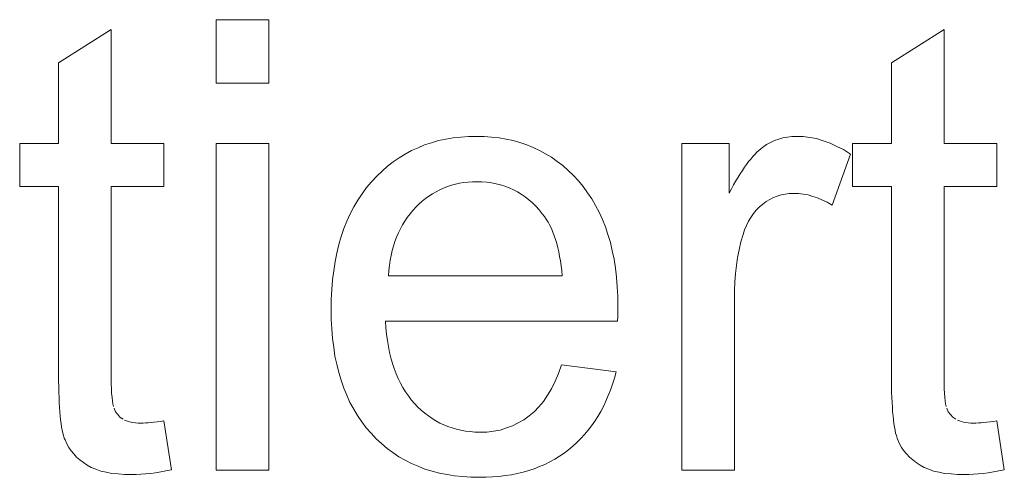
# Model space of a CAD drawing. Extents: x 1101 to 1942, y 41 to 882.
# Tile 81 of 113: x 1285.95 to 1291.41, y 823.62 to 826.16. Entities that reach past the tile are written whole.
import ezdxf

# ---------------------------------------------------------------- set-up
doc = ezdxf.new("R2010")
doc.units = 0
doc.layers.get('0').update_dxf_attribs({"lineweight": 13})
doc.layers.add('Beschriftung', color=7, linetype='Continuous', lineweight=25)

# ---------------------------------------------------------------- blocks, each defined once
blk = doc.blocks.new('Referenz-A03CP7E41H', base_point=(1127.7942, 89.8071))
at = {"layer": 'Beschriftung', "color": 0, "lineweight": -2}
for p, q in [((1287.0408, 825.8104), (1287.0408, 826.1629)), ((1287.0408, 826.1629), (1287.3329, 826.1629)), ((1287.3329, 826.1629), (1287.3329, 825.8104)), ((1286.1679, 825.9235), (1286.4601, 826.1078)), ((1286.4601, 826.1078), (1286.4601, 825.475)), ((1290.7864, 825.9235), (1291.0786, 826.1078)), ((1291.0786, 826.1078), (1291.0786, 825.475)), ((1286.1679, 825.475), (1286.1679, 825.9235)), ((1290.7864, 825.475), (1290.7864, 825.9235)), ((1287.3329, 825.8104), (1287.0408, 825.8104)), ((1285.952, 825.2368), (1285.952, 825.475)), ((1285.952, 825.475), (1286.1679, 825.475)), ((1286.4601, 825.475), (1286.7522, 825.475)), ((1286.7522, 825.475), (1286.7522, 825.2368)), ((1287.0408, 823.6628), (1287.0408, 825.475)), ((1287.0408, 825.475), (1287.3329, 825.475)), ((1287.3329, 825.475), (1287.3329, 823.6628)), ((1288.1611, 825.4519), (1288.1974, 825.4677)), ((1288.1974, 825.4677), (1288.2357, 825.4795)), ((1288.2357, 825.4795), (1288.2742, 825.4914)), ((1288.2742, 825.4914), (1288.3147, 825.4992)), ((1288.3147, 825.4992), (1288.3552, 825.5072)), ((1288.3552, 825.5072), (1288.3978, 825.5111)), ((1288.3978, 825.5111), (1288.4403, 825.5151)), ((1288.4403, 825.5151), (1288.485, 825.5151)), ((1288.485, 825.5151), (1288.5282, 825.5151)), ((1288.5282, 825.5151), (1288.5694, 825.5111)), ((1288.5694, 825.5111), (1288.6107, 825.5073)), ((1288.6107, 825.5073), (1288.6499, 825.4996)), ((1288.6499, 825.4996), (1288.6893, 825.4918)), ((1288.6893, 825.4918), (1288.7265, 825.4803)), ((1288.7265, 825.4803), (1288.7638, 825.4686)), ((1288.7638, 825.4686), (1288.7992, 825.4532)), ((1289.6232, 823.6628), (1289.6232, 825.475)), ((1289.6232, 825.475), (1289.8863, 825.475)), ((1289.8863, 825.475), (1289.8863, 825.2004)), ((1290.0721, 825.4538), (1290.0934, 825.4692)), ((1290.0934, 825.4692), (1290.1157, 825.4806)), ((1290.1157, 825.4806), (1290.138, 825.492)), ((1290.138, 825.492), (1290.1615, 825.4997)), ((1290.1615, 825.4997), (1290.1849, 825.5073)), ((1290.1849, 825.5073), (1290.2093, 825.5111)), ((1290.2093, 825.5111), (1290.2339, 825.5151)), ((1290.2339, 825.5151), (1290.2594, 825.5151)), ((1290.2594, 825.5151), (1290.2963, 825.5151)), ((1290.2963, 825.5151), (1290.3335, 825.509)), ((1290.3335, 825.509), (1290.3707, 825.5028)), ((1290.3707, 825.5028), (1290.4083, 825.4905)), ((1290.4083, 825.4905), (1290.4458, 825.4783)), ((1290.4458, 825.4783), (1290.4836, 825.4599)), ((1290.5705, 825.2368), (1290.5705, 825.475)), ((1290.5705, 825.475), (1290.7864, 825.475)), ((1291.0786, 825.475), (1291.3707, 825.475)), ((1291.3707, 825.475), (1291.3707, 825.2368)), ((1288.0563, 825.3968), (1288.0904, 825.4165)), ((1288.0904, 825.4165), (1288.1247, 825.4362)), ((1288.1247, 825.4362), (1288.1611, 825.4519)), ((1288.7992, 825.4532), (1288.8345, 825.4377)), ((1288.8345, 825.4377), (1288.8678, 825.4184)), ((1288.8678, 825.4184), (1288.9012, 825.3991)), ((1290.0173, 825.4032), (1290.0285, 825.415)), ((1290.0285, 825.415), (1290.0396, 825.4268)), ((1290.0396, 825.4268), (1290.0505, 825.4364)), ((1290.0505, 825.4364), (1290.0614, 825.4461)), ((1290.0614, 825.4461), (1290.0721, 825.4538)), ((1290.5596, 825.417), (1290.4573, 825.133)), ((1290.4836, 825.4599), (1290.5215, 825.4415)), ((1290.5215, 825.4415), (1290.5596, 825.417)), ((1287.9918, 825.3494), (1288.024, 825.3731)), ((1288.024, 825.3731), (1288.0563, 825.3968)), ((1288.9012, 825.3991), (1288.9325, 825.3759)), ((1288.9325, 825.3759), (1288.9639, 825.3527)), ((1289.9714, 825.344), (1289.983, 825.3598)), ((1289.983, 825.3598), (1289.9946, 825.3757)), ((1289.9946, 825.3757), (1290.006, 825.3894)), ((1290.006, 825.3894), (1290.0173, 825.4032)), ((1287.9317, 825.2942), (1287.9617, 825.3219)), ((1287.9617, 825.3219), (1287.9918, 825.3494)), ((1288.9639, 825.3527), (1288.9933, 825.3257)), ((1288.9933, 825.3257), (1289.0226, 825.2986)), ((1289.9356, 825.2883), (1289.9477, 825.3082)), ((1289.9477, 825.3082), (1289.9596, 825.3262)), ((1289.9596, 825.3262), (1289.9714, 825.344)), ((1287.8757, 825.2312), (1287.9036, 825.2627)), ((1287.9036, 825.2627), (1287.9317, 825.2942)), ((1288.368, 825.2502), (1288.3458, 825.2436)), ((1288.3912, 825.2546), (1288.368, 825.2502)), ((1288.4144, 825.2591), (1288.3912, 825.2546)), ((1288.4385, 825.2613), (1288.4144, 825.2591)), ((1288.4626, 825.2635), (1288.4385, 825.2613)), ((1288.4879, 825.2635), (1288.4626, 825.2635)), ((1288.5157, 825.2635), (1288.4879, 825.2635)), ((1288.5422, 825.2607), (1288.5157, 825.2635)), ((1288.5688, 825.2579), (1288.5422, 825.2607)), ((1288.594, 825.2524), (1288.5688, 825.2579)), ((1288.6192, 825.2468), (1288.594, 825.2524)), ((1288.6432, 825.2385), (1288.6192, 825.2468)), ((1289.0226, 825.2986), (1289.0501, 825.2677)), ((1289.0501, 825.2677), (1289.0774, 825.2368)), ((1289.8988, 825.2245), (1289.9112, 825.2464)), ((1289.9112, 825.2464), (1289.9235, 825.2684)), ((1289.9235, 825.2684), (1289.9356, 825.2883)), ((1286.1679, 825.2368), (1285.952, 825.2368)), ((1286.1679, 824.1932), (1286.1679, 825.2368)), ((1286.7522, 825.2368), (1286.4601, 825.2368)), ((1286.4601, 825.2368), (1286.4601, 824.1752)), ((1287.8266, 825.1617), (1287.8511, 825.1965)), ((1287.8511, 825.1965), (1287.8757, 825.2312)), ((1288.2409, 825.1969), (1288.2218, 825.1836)), ((1288.2612, 825.208), (1288.2409, 825.1969)), ((1288.2813, 825.2191), (1288.2612, 825.208)), ((1288.3024, 825.228), (1288.2813, 825.2191)), ((1288.3236, 825.2369), (1288.3024, 825.228)), ((1288.3458, 825.2436), (1288.3236, 825.2369)), ((1288.6671, 825.2301), (1288.6432, 825.2385)), ((1288.6897, 825.219), (1288.6671, 825.2301)), ((1288.7124, 825.2079), (1288.6897, 825.219)), ((1288.7338, 825.194), (1288.7124, 825.2079)), ((1288.7551, 825.18), (1288.7338, 825.194)), ((1289.0774, 825.2368), (1289.1014, 825.2027)), ((1289.1014, 825.2027), (1289.1254, 825.1687)), ((1289.8863, 825.2004), (1289.8988, 825.2245)), ((1290.1747, 825.1911), (1290.1533, 825.1836)), ((1290.1974, 825.195), (1290.1747, 825.1911)), ((1290.22, 825.1987), (1290.1974, 825.195)), ((1290.2438, 825.1987), (1290.22, 825.1987)), ((1290.2704, 825.1987), (1290.2438, 825.1987)), ((1290.2972, 825.1946), (1290.2704, 825.1987)), ((1290.3238, 825.1905), (1290.2972, 825.1946)), ((1290.3505, 825.1822), (1290.3238, 825.1905)), ((1290.7864, 825.2368), (1290.5705, 825.2368)), ((1290.7864, 824.1932), (1290.7864, 825.2368)), ((1291.3707, 825.2368), (1291.0786, 825.2368)), ((1291.0786, 825.2368), (1291.0786, 824.1752)), ((1287.8056, 825.1238), (1287.8266, 825.1617)), ((1288.1662, 825.1392), (1288.149, 825.1214)), ((1288.1844, 825.1547), (1288.1662, 825.1392)), ((1288.2026, 825.1703), (1288.1844, 825.1547)), ((1288.2218, 825.1836), (1288.2026, 825.1703)), ((1288.7752, 825.1634), (1288.7551, 825.18)), ((1288.7953, 825.1466), (1288.7752, 825.1634)), ((1288.814, 825.1272), (1288.7953, 825.1466)), ((1289.1254, 825.1687), (1289.1459, 825.1315)), ((1290.0725, 825.1381), (1290.0534, 825.123)), ((1290.0915, 825.1533), (1290.0725, 825.1381)), ((1290.1117, 825.1647), (1290.0915, 825.1533)), ((1290.1319, 825.1759), (1290.1117, 825.1647)), ((1290.1533, 825.1836), (1290.1319, 825.1759)), ((1290.3772, 825.1741), (1290.3505, 825.1822)), ((1290.4039, 825.1617), (1290.3772, 825.1741)), ((1290.4305, 825.1494), (1290.4039, 825.1617)), ((1290.4573, 825.133), (1290.4305, 825.1494)), ((1287.7671, 825.0448), (1287.7847, 825.0859)), ((1287.7847, 825.0859), (1287.8056, 825.1238)), ((1288.1167, 825.0844), (1288.1014, 825.0651)), ((1288.1319, 825.1037), (1288.1167, 825.0844)), ((1288.149, 825.1214), (1288.1319, 825.1037)), ((1288.8327, 825.1078), (1288.814, 825.1272)), ((1288.8503, 825.0854), (1288.8327, 825.1078)), ((1288.8616, 825.0711), (1288.8503, 825.0854)), ((1289.1459, 825.1315), (1289.1665, 825.0942)), ((1289.1665, 825.0942), (1289.1837, 825.0539)), ((1290.0209, 825.0869), (1290.0074, 825.0658)), ((1290.0372, 825.1049), (1290.0209, 825.0869)), ((1290.0534, 825.123), (1290.0372, 825.1049)), ((1287.7496, 825.0036), (1287.7671, 825.0448)), ((1288.0881, 825.0444), (1288.0748, 825.0236)), ((1288.1014, 825.0651), (1288.0881, 825.0444)), ((1288.8719, 825.055), (1288.8616, 825.0711)), ((1288.8821, 825.0389), (1288.8719, 825.055)), ((1288.8913, 825.021), (1288.8821, 825.0389)), ((1289.1837, 825.0539), (1289.2007, 825.0135)), ((1289.9938, 825.0448), (1289.983, 825.0209)), ((1290.0074, 825.0658), (1289.9938, 825.0448)), ((1287.7356, 824.9593), (1287.7496, 825.0036)), ((1288.052, 824.9791), (1288.0425, 824.9553)), ((1288.0633, 825.0013), (1288.052, 824.9791)), ((1288.0748, 825.0236), (1288.0633, 825.0013)), ((1288.9004, 825.003), (1288.8913, 825.021)), ((1288.9084, 824.9833), (1288.9004, 825.003)), ((1288.9165, 824.9636), (1288.9084, 824.9833)), ((1289.2007, 825.0135), (1289.2145, 824.9701)), ((1289.9721, 824.9969), (1289.964, 824.9701)), ((1289.983, 825.0209), (1289.9721, 824.9969)), ((1287.7215, 824.915), (1287.7356, 824.9593)), ((1288.0329, 824.9316), (1288.0253, 824.9064)), ((1288.0425, 824.9553), (1288.0329, 824.9316)), ((1288.9234, 824.9421), (1288.9165, 824.9636)), ((1288.9303, 824.9206), (1288.9234, 824.9421)), ((1288.9361, 824.8973), (1288.9303, 824.9206)), ((1289.2145, 824.9701), (1289.2282, 824.9266)), ((1289.2282, 824.9266), (1289.2385, 824.8799)), ((1289.9519, 824.9291), (1289.9427, 824.8862)), ((1289.964, 824.9701), (1289.9519, 824.9291)), ((1287.7006, 824.82), (1287.7111, 824.8675)), ((1287.7111, 824.8675), (1287.7215, 824.915)), ((1288.0177, 824.8811), (1288.0121, 824.8544)), ((1288.0253, 824.9064), (1288.0177, 824.8811)), ((1288.9419, 824.8739), (1288.9361, 824.8973)), ((1288.9465, 824.8489), (1288.9419, 824.8739)), ((1289.2385, 824.8799), (1289.2487, 824.8333)), ((1289.9427, 824.8862), (1289.9336, 824.8433)), ((1287.6936, 824.7693), (1287.7006, 824.82)), ((1288.0065, 824.8276), (1288.0027, 824.7994)), ((1288.0121, 824.8544), (1288.0065, 824.8276)), ((1288.9512, 824.8238), (1288.9465, 824.8489)), ((1288.9548, 824.797), (1288.9512, 824.8238)), ((1289.2487, 824.8333), (1289.2555, 824.7835)), ((1289.9336, 824.8433), (1289.9275, 824.7986)), ((1287.6866, 824.7185), (1287.6936, 824.7693)), ((1287.999, 824.7711), (1287.9972, 824.7414)), ((1288.0027, 824.7994), (1287.999, 824.7711)), ((1288.9584, 824.7701), (1288.9548, 824.797)), ((1288.9607, 824.7414), (1288.9584, 824.7701)), ((1289.2555, 824.7835), (1289.2624, 824.7337)), ((1289.9214, 824.7538), (1289.9184, 824.7071)), ((1289.9275, 824.7986), (1289.9214, 824.7538)), ((1287.683, 824.6647), (1287.6866, 824.7185)), ((1287.9972, 824.7414), (1288.9607, 824.7414)), ((1289.2624, 824.7337), (1289.2659, 824.6808)), ((1289.9184, 824.7071), (1289.9154, 824.6604)), ((1287.6796, 824.6107), (1287.683, 824.6647)), ((1289.2659, 824.6808), (1289.2693, 824.6279)), ((1289.9154, 824.6604), (1289.9154, 824.6117)), ((1287.6796, 824.5536), (1287.6796, 824.6107)), ((1289.2693, 824.6279), (1289.2693, 824.5717)), ((1289.9154, 824.6117), (1289.9154, 823.6628)), ((1287.6796, 824.4985), (1287.6796, 824.5536)), ((1289.2688, 824.5376), (1289.2685, 824.5172)), ((1289.2693, 824.5581), (1289.2688, 824.5376)), ((1289.2693, 824.5717), (1289.2693, 824.5581)), ((1287.683, 824.4463), (1287.6796, 824.4985)), ((1289.2677, 824.4899), (1287.9808, 824.4899)), ((1287.9808, 824.4899), (1287.9829, 824.4526)), ((1289.2685, 824.5172), (1289.2677, 824.4899)), ((1287.6865, 824.3942), (1287.683, 824.4463)), ((1287.9829, 824.4526), (1287.9869, 824.4175)), ((1287.6934, 824.3451), (1287.6865, 824.3942)), ((1287.9869, 824.4175), (1287.991, 824.3824)), ((1287.991, 824.3824), (1287.997, 824.3494)), ((1287.7004, 824.2961), (1287.6934, 824.3451)), ((1287.997, 824.3494), (1288.003, 824.3165)), ((1287.7107, 824.2502), (1287.7004, 824.2961)), ((1288.003, 824.3165), (1288.011, 824.2857)), ((1288.011, 824.2857), (1288.0191, 824.255)), ((1287.7211, 824.2042), (1287.7107, 824.2502)), ((1288.0191, 824.255), (1288.0292, 824.2265)), ((1288.0292, 824.2265), (1288.0392, 824.1979)), ((1288.9408, 824.199), (1288.9576, 824.2479)), ((1288.9576, 824.2479), (1289.2595, 824.2079)), ((1289.2595, 824.2079), (1289.2505, 824.1731)), ((1286.1679, 824.1586), (1286.1679, 824.1932)), ((1286.1684, 824.127), (1286.1679, 824.1586)), ((1286.4601, 824.1752), (1286.4601, 824.1423)), ((1287.735, 824.1613), (1287.7211, 824.2042)), ((1287.7488, 824.1185), (1287.735, 824.1613)), ((1288.0392, 824.1979), (1288.0513, 824.1715)), ((1288.0513, 824.1715), (1288.0633, 824.1451)), ((1288.9017, 824.1147), (1288.9213, 824.1568)), ((1288.9213, 824.1568), (1288.9408, 824.199)), ((1289.2505, 824.1731), (1289.2397, 824.1404)), ((1290.7864, 824.1586), (1290.7864, 824.1932)), ((1290.7869, 824.127), (1290.7864, 824.1586)), ((1291.0786, 824.1752), (1291.0786, 824.1423)), ((1286.1691, 824.0954), (1286.1684, 824.127)), ((1286.4601, 824.1423), (1286.461, 824.1153)), ((1286.461, 824.1153), (1286.462, 824.0883)), ((1287.7662, 824.0786), (1287.7488, 824.1185)), ((1288.0633, 824.1451), (1288.0774, 824.121)), ((1288.0774, 824.121), (1288.0915, 824.0968)), ((1288.8791, 824.0791), (1288.9017, 824.1147)), ((1289.2289, 824.1075), (1289.2162, 824.0766)), ((1289.2397, 824.1404), (1289.2289, 824.1075)), ((1290.7876, 824.0954), (1290.7869, 824.127)), ((1291.0786, 824.1423), (1291.0795, 824.1153)), ((1291.0795, 824.1153), (1291.0805, 824.0883)), ((1286.1701, 824.0668), (1286.1691, 824.0954)), ((1286.1713, 824.0381), (1286.1701, 824.0668)), ((1286.462, 824.0883), (1286.4639, 824.0671)), ((1286.4639, 824.0671), (1286.4658, 824.0459)), ((1286.4658, 824.0459), (1286.4687, 824.0306)), ((1287.7835, 824.0388), (1287.7662, 824.0786)), ((1288.0915, 824.0968), (1288.1076, 824.0748)), ((1288.1076, 824.0748), (1288.1236, 824.0528)), ((1288.1236, 824.0528), (1288.1416, 824.0329)), ((1288.8566, 824.0435), (1288.8791, 824.0791)), ((1289.2035, 824.0458), (1289.1888, 824.0169)), ((1289.2162, 824.0766), (1289.2035, 824.0458)), ((1290.7886, 824.0668), (1290.7876, 824.0954)), ((1290.7898, 824.0381), (1290.7886, 824.0668)), ((1291.0805, 824.0883), (1291.0824, 824.0671)), ((1291.0824, 824.0671), (1291.0843, 824.0459)), ((1291.0843, 824.0459), (1291.0872, 824.0306)), ((1286.1728, 824.0124), (1286.1713, 824.0381)), ((1286.1746, 823.9868), (1286.1728, 824.0124)), ((1286.4687, 824.0306), (1286.4715, 824.0154)), ((1286.4754, 824.006), (1286.4831, 823.9872)), ((1287.8042, 824.0021), (1287.7835, 824.0388)), ((1287.8251, 823.9654), (1287.8042, 824.0021)), ((1288.1416, 824.0329), (1288.1598, 824.0132)), ((1288.1598, 824.0132), (1288.179, 823.9958)), ((1288.179, 823.9958), (1288.1982, 823.9784)), ((1288.8056, 823.9857), (1288.8311, 824.0147)), ((1288.8311, 824.0147), (1288.8566, 824.0435)), ((1289.1888, 824.0169), (1289.1742, 823.9879)), ((1290.7915, 824.0124), (1290.7898, 824.0381)), ((1290.7931, 823.9868), (1290.7915, 824.0124)), ((1291.0872, 824.0306), (1291.0901, 824.0154)), ((1291.0939, 824.006), (1291.1016, 823.9872)), ((1286.1767, 823.9642), (1286.1746, 823.9868)), ((1286.1791, 823.9415), (1286.1767, 823.9642)), ((1286.1818, 823.9217), (1286.1791, 823.9415)), ((1286.4831, 823.9872), (1286.4956, 823.9722)), ((1286.4956, 823.9722), (1286.508, 823.9573)), ((1286.508, 823.9573), (1286.5254, 823.9462)), ((1286.534, 823.9406), (1286.5447, 823.9364)), ((1286.5447, 823.9364), (1286.5552, 823.9322)), ((1286.7325, 823.9334), (1286.7522, 823.9365)), ((1286.7522, 823.9365), (1286.7939, 823.6653)), ((1287.8493, 823.9317), (1287.8251, 823.9654)), ((1288.1982, 823.9784), (1288.2185, 823.9636)), ((1288.2185, 823.9636), (1288.2388, 823.9488)), ((1288.2388, 823.9488), (1288.2602, 823.9363)), ((1288.2602, 823.9363), (1288.2817, 823.924)), ((1288.7173, 823.9245), (1288.7486, 823.9412)), ((1288.7486, 823.9412), (1288.7771, 823.9635)), ((1288.7771, 823.9635), (1288.8056, 823.9857)), ((1289.1576, 823.961), (1289.141, 823.934)), ((1289.1742, 823.9879), (1289.1576, 823.961)), ((1290.7954, 823.9642), (1290.7931, 823.9868)), ((1290.7976, 823.9415), (1290.7954, 823.9642)), ((1290.8003, 823.9217), (1290.7976, 823.9415)), ((1291.1016, 823.9872), (1291.1141, 823.9722)), ((1291.1141, 823.9722), (1291.1266, 823.9573)), ((1291.1266, 823.9573), (1291.144, 823.9462)), ((1291.1527, 823.9406), (1291.1632, 823.9364)), ((1291.1632, 823.9364), (1291.1737, 823.9322)), ((1291.351, 823.9334), (1291.3707, 823.9365)), ((1291.3707, 823.9365), (1291.4125, 823.6653)), ((1286.1846, 823.902), (1286.1818, 823.9217)), ((1286.188, 823.8854), (1286.1846, 823.902)), ((1286.1913, 823.8686), (1286.188, 823.8854)), ((1286.5552, 823.9322), (1286.5676, 823.9295)), ((1286.5676, 823.9295), (1286.58, 823.9267)), ((1286.58, 823.9267), (1286.5943, 823.9253)), ((1286.5943, 823.9253), (1286.6086, 823.924)), ((1286.6086, 823.924), (1286.6247, 823.924)), ((1286.6247, 823.924), (1286.6368, 823.924)), ((1286.6368, 823.924), (1286.6509, 823.9247)), ((1286.6509, 823.9247), (1286.6649, 823.9255)), ((1286.6649, 823.9255), (1286.6808, 823.9271)), ((1286.6808, 823.9271), (1286.6968, 823.9287)), ((1286.6968, 823.9287), (1286.7147, 823.931)), ((1286.7147, 823.931), (1286.7325, 823.9334)), ((1287.8735, 823.8981), (1287.8493, 823.9317)), ((1287.9012, 823.8675), (1287.8735, 823.8981)), ((1288.2817, 823.924), (1288.3042, 823.914)), ((1288.3042, 823.914), (1288.3268, 823.9041)), ((1288.3268, 823.9041), (1288.3504, 823.8967)), ((1288.3504, 823.8967), (1288.3741, 823.8893)), ((1288.3741, 823.8893), (1288.3989, 823.8843)), ((1288.3989, 823.8843), (1288.4237, 823.8794)), ((1288.5427, 823.8744), (1288.58, 823.8799)), ((1288.58, 823.8799), (1288.6172, 823.8855)), ((1288.6172, 823.8855), (1288.6516, 823.8967)), ((1288.6516, 823.8967), (1288.6858, 823.9078)), ((1288.6858, 823.9078), (1288.7173, 823.9245)), ((1289.1042, 823.884), (1289.0838, 823.8609)), ((1289.1227, 823.909), (1289.1042, 823.884)), ((1289.141, 823.934), (1289.1227, 823.909)), ((1290.8031, 823.902), (1290.8003, 823.9217)), ((1290.8065, 823.8854), (1290.8031, 823.902)), ((1290.8099, 823.8686), (1290.8065, 823.8854)), ((1291.1737, 823.9322), (1291.1861, 823.9295)), ((1291.1861, 823.9295), (1291.1985, 823.9267)), ((1291.1985, 823.9267), (1291.2128, 823.9253)), ((1291.2128, 823.9253), (1291.2271, 823.924)), ((1291.2271, 823.924), (1291.2433, 823.924)), ((1291.2433, 823.924), (1291.2554, 823.924)), ((1291.2554, 823.924), (1291.2694, 823.9247)), ((1291.2694, 823.9247), (1291.2834, 823.9255)), ((1291.2834, 823.9255), (1291.2993, 823.9271)), ((1291.2993, 823.9271), (1291.3153, 823.9287)), ((1291.3153, 823.9287), (1291.3332, 823.931)), ((1291.3332, 823.931), (1291.351, 823.9334)), ((1286.1952, 823.8548), (1286.1913, 823.8686)), ((1286.1991, 823.841), (1286.1952, 823.8548)), ((1286.2036, 823.8303), (1286.1991, 823.841)), ((1286.2125, 823.8087), (1286.2036, 823.8303)), ((1287.9289, 823.837), (1287.9012, 823.8675)), ((1287.9591, 823.8101), (1287.9289, 823.837)), ((1288.4237, 823.8794), (1288.4495, 823.8769)), ((1288.4495, 823.8769), (1288.4755, 823.8744)), ((1288.4755, 823.8744), (1288.5024, 823.8744)), ((1288.5024, 823.8744), (1288.5427, 823.8744)), ((1289.0635, 823.8378), (1289.0412, 823.8167)), ((1289.0838, 823.8609), (1289.0635, 823.8378)), ((1290.8138, 823.8548), (1290.8099, 823.8686)), ((1290.8177, 823.841), (1290.8138, 823.8548)), ((1290.8221, 823.8303), (1290.8177, 823.841)), ((1290.831, 823.8087), (1290.8221, 823.8303)), ((1286.2247, 823.7892), (1286.2125, 823.8087)), ((1286.2368, 823.7697), (1286.2247, 823.7892)), ((1287.9892, 823.7834), (1287.9591, 823.8101)), ((1288.0218, 823.7605), (1287.9892, 823.7834)), ((1288.9949, 823.7764), (1288.9707, 823.7572)), ((1289.019, 823.7956), (1288.9949, 823.7764)), ((1289.0412, 823.8167), (1289.019, 823.7956)), ((1290.8432, 823.7892), (1290.831, 823.8087)), ((1290.8553, 823.7697), (1290.8432, 823.7892)), ((1286.2523, 823.7524), (1286.2368, 823.7697)), ((1286.2676, 823.735), (1286.2523, 823.7524)), ((1286.2862, 823.7196), (1286.2676, 823.735)), ((1286.3049, 823.7043), (1286.2862, 823.7196)), ((1288.0544, 823.7375), (1288.0218, 823.7605)), ((1288.0895, 823.7184), (1288.0544, 823.7375)), ((1288.1246, 823.6994), (1288.0895, 823.7184)), ((1288.919, 823.7236), (1288.8916, 823.7092)), ((1288.9449, 823.7404), (1288.919, 823.7236)), ((1288.9707, 823.7572), (1288.9449, 823.7404)), ((1290.8708, 823.7524), (1290.8553, 823.7697)), ((1290.8862, 823.735), (1290.8708, 823.7524)), ((1290.9048, 823.7196), (1290.8862, 823.735)), ((1290.9234, 823.7043), (1290.9048, 823.7196)), ((1286.3268, 823.6911), (1286.3049, 823.7043)), ((1286.3487, 823.6778), (1286.3268, 823.6911)), ((1286.3751, 823.6679), (1286.3487, 823.6778)), ((1286.4015, 823.6579), (1286.3751, 823.6679)), ((1286.7939, 823.6653), (1286.7631, 823.6585)), ((1287.3329, 823.6628), (1287.0408, 823.6628)), ((1288.162, 823.684), (1288.1246, 823.6994)), ((1288.1996, 823.6687), (1288.162, 823.684)), ((1288.2395, 823.6573), (1288.1996, 823.6687)), ((1288.8056, 823.6708), (1288.7748, 823.6612)), ((1288.8348, 823.6828), (1288.8056, 823.6708)), ((1288.864, 823.6948), (1288.8348, 823.6828)), ((1288.8916, 823.7092), (1288.864, 823.6948)), ((1289.9154, 823.6628), (1289.6232, 823.6628)), ((1290.9454, 823.6911), (1290.9234, 823.7043)), ((1290.9672, 823.6778), (1290.9454, 823.6911)), ((1290.9936, 823.6679), (1290.9672, 823.6778)), ((1291.02, 823.6579), (1290.9936, 823.6679)), ((1291.4125, 823.6653), (1291.3816, 823.6585)), ((1286.4323, 823.6514), (1286.4015, 823.6579)), ((1286.4631, 823.6448), (1286.4323, 823.6514)), ((1286.4983, 823.6415), (1286.4631, 823.6448)), ((1286.5336, 823.638), (1286.4983, 823.6415)), ((1286.5734, 823.638), (1286.5336, 823.638)), ((1286.5978, 823.638), (1286.5734, 823.638)), ((1286.6237, 823.6399), (1286.5978, 823.638)), ((1286.6496, 823.6415), (1286.6237, 823.6399)), ((1286.6772, 823.6449), (1286.6496, 823.6415)), ((1286.7048, 823.6483), (1286.6772, 823.6449)), ((1286.7339, 823.6534), (1286.7048, 823.6483)), ((1286.7631, 823.6585), (1286.7339, 823.6534)), ((1288.2794, 823.6458), (1288.2395, 823.6573)), ((1288.3218, 823.6382), (1288.2794, 823.6458)), ((1288.3642, 823.6305), (1288.3218, 823.6382)), ((1288.4091, 823.6267), (1288.3642, 823.6305)), ((1288.454, 823.6229), (1288.4091, 823.6267)), ((1288.5012, 823.6229), (1288.454, 823.6229)), ((1288.5388, 823.6229), (1288.5012, 823.6229)), ((1288.5746, 823.6253), (1288.5388, 823.6229)), ((1288.6105, 823.6277), (1288.5746, 823.6253)), ((1288.6448, 823.6325), (1288.6105, 823.6277)), ((1288.6789, 823.6373), (1288.6448, 823.6325)), ((1288.7114, 823.6445), (1288.6789, 823.6373)), ((1288.7439, 823.6517), (1288.7114, 823.6445)), ((1288.7748, 823.6612), (1288.7439, 823.6517)), ((1291.0508, 823.6514), (1291.02, 823.6579)), ((1291.0816, 823.6448), (1291.0508, 823.6514)), ((1291.1169, 823.6415), (1291.0816, 823.6448)), ((1291.1521, 823.638), (1291.1169, 823.6415)), ((1291.1919, 823.638), (1291.1521, 823.638)), ((1291.2163, 823.638), (1291.1919, 823.638)), ((1291.2422, 823.6399), (1291.2163, 823.638)), ((1291.2682, 823.6415), (1291.2422, 823.6399)), ((1291.2957, 823.6449), (1291.2682, 823.6415)), ((1291.3233, 823.6483), (1291.2957, 823.6449)), ((1291.3525, 823.6534), (1291.3233, 823.6483)), ((1291.3816, 823.6585), (1291.3525, 823.6534))]:
    blk.add_line(p, q, dxfattribs=at)

msp = doc.modelspace()

# ---------------------------------------------------------------- block references
at = {"color": 251, "lineweight": 13, "ltscale": 0.13, "true_color": 0x5f5f5f}
msp.add_blockref('Referenz-A03CP7E41H', (1127.7942, 89.8071), dxfattribs=at)

doc.saveas('drawing.dxf')
